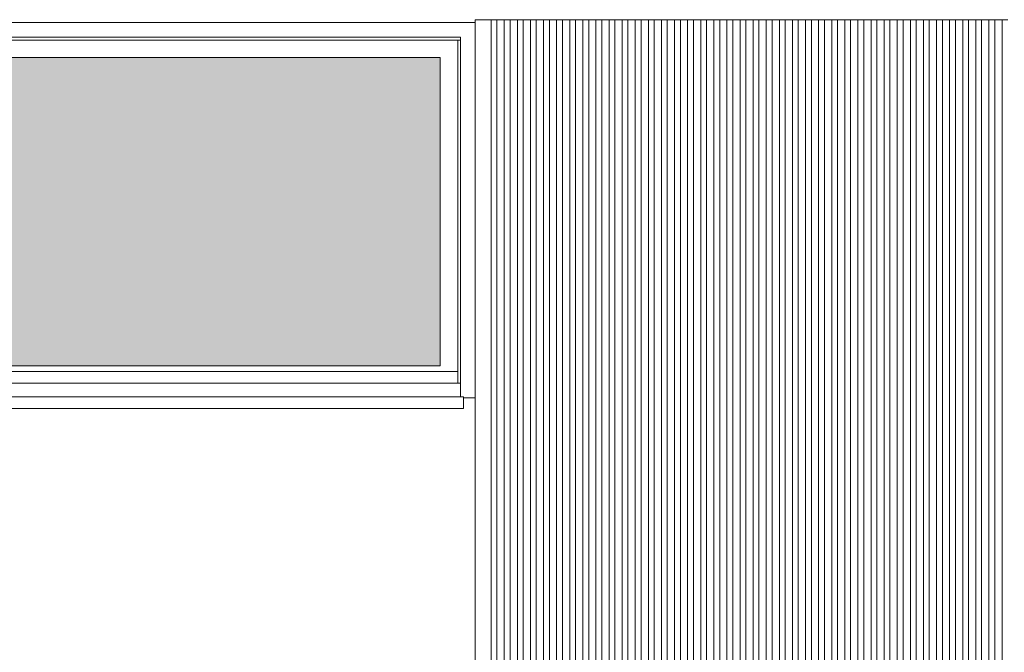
# Model space of a CAD drawing. Header units: millimetres. Extents: x 27350 to 76432, y -300 to 6935.
# Tile 14 of 43: x 53114 to 56496, y 1875 to 4050. Entities that reach past the tile are written whole.
import ezdxf

# ---------------------------------------------------------------- set-up
doc = ezdxf.new("R2010")
doc.units = ezdxf.units.MM
doc.header["$MEASUREMENT"] = 0
doc.layers.add('Nouveau_Charpente _ Bardage.Charp_Couv_Zinc', color=7, linetype='Continuous')
doc.layers.add('Nouveau_Fenêtres ARCHICAD', color=7, linetype='Continuous')

# ---------------------------------------------------------------- blocks, each defined once
blk = doc.blocks.new('Élément de coupe_54')
at = {"layer": 'Nouveau_Fenêtres ARCHICAD', "color": 7, "linetype": 'Continuous', "lineweight": 15}
blk.add_line((54628.3, 2800), (49748.3, 2800), dxfattribs=at)
blk = doc.blocks.new('Élément de coupe_57')
at = {"layer": 'Nouveau_Fenêtres ARCHICAD', "linetype": 'Continuous', "lineweight": 0, "true_color": 0xbbbbbb}
blk.add_hatch(color=9, dxfattribs=at).paths.add_polyline_path([(54558.3, 3920), (49818.3, 3920), (49818.3, 2860.1), (54558.3, 2860.1)])
at = {"layer": 'Nouveau_Fenêtres ARCHICAD', "linetype": 'Continuous', "lineweight": 0, "true_color": 0x9b9b9b}
blk.add_hatch(color=253, dxfattribs=at).paths.add_polyline_path([(49818.3, 3920), (49818.3, 2860.1), (49866.3, 2860.1), (49866.3, 3873.2), (54558.3, 3873.2), (54558.3, 3920)])
at = {"layer": 'Nouveau_Fenêtres ARCHICAD', "color": 21, "linetype": 'Continuous', "lineweight": 15, "true_color": 0xff9954}
for p, q in [((49718.3, 4040), (54678.3, 4040)), ((54628.3, 3990), (49748.3, 3990)), ((49758.3, 3980), (54618.3, 3980)), ((54618.3, 3980), (54628.3, 3980)), ((54618.3, 2800), (54618.3, 3980)), ((54628.3, 2752.8), (54628.3, 3990)), ((54558.3, 3920), (49818.3, 3920)), ((54558.3, 2860), (54558.3, 3920)), ((54558.3, 2860.1), (49818.3, 2860.1)), ((49818.3, 2860), (54558.3, 2860)), ((49758.3, 2840), (54618.3, 2840)), ((49738.3, 2752.8), (54638.3, 2752.8)), ((54638.3, 2750), (54638.3, 2752.8)), ((54638.3, 2712.8), (54638.3, 2750)), ((54678.3, 2750), (54638.3, 2750)), ((49738.3, 2712.8), (54638.3, 2712.8))]:
    blk.add_line(p, q, dxfattribs=at)
blk = doc.blocks.new('Élément de coupe_81')
at = {"layer": 'Nouveau_Charpente _ Bardage.Charp_Couv_Zinc', "color": 15, "linetype": 'Continuous', "lineweight": 15}
blk.add_line((55498.3, 4050), (55518.3, 4050), dxfattribs=at)
blk = doc.blocks.new('Élément de coupe_82')
at = {"layer": 'Nouveau_Charpente _ Bardage.Charp_Couv_Zinc', "color": 33, "linetype": 'Continuous', "lineweight": 15, "true_color": 0xc1976c}
for p, q in [((55518.3, 4050), (55543.3, 4050)), ((55518.3, 3150), (55518.3, 4050)), ((55543.3, 4050), (55543.3, 3150)), ((55518.3, 216), (55518.3, 3150)), ((55543.3, 3150), (55543.3, 216))]:
    blk.add_line(p, q, dxfattribs=at)
blk = doc.blocks.new('Élément de coupe_83')
at = {"layer": 'Nouveau_Charpente _ Bardage.Charp_Couv_Zinc', "color": 33, "linetype": 'Continuous', "lineweight": 15, "true_color": 0xc1976c}
for p, q in [((55473.3, 4050), (55498.3, 4050)), ((55473.3, 3150), (55473.3, 4050)), ((55498.3, 4050), (55498.3, 3150)), ((55473.3, 216), (55473.3, 3150)), ((55498.3, 3150), (55498.3, 216))]:
    blk.add_line(p, q, dxfattribs=at)
blk = doc.blocks.new('Élément de coupe_84')
at = {"layer": 'Nouveau_Charpente _ Bardage.Charp_Couv_Zinc', "color": 15, "linetype": 'Continuous', "lineweight": 15}
blk.add_line((55453.3, 4050), (55473.3, 4050), dxfattribs=at)
blk = doc.blocks.new('Élément de coupe_85')
at = {"layer": 'Nouveau_Charpente _ Bardage.Charp_Couv_Zinc', "color": 33, "linetype": 'Continuous', "lineweight": 15, "true_color": 0xc1976c}
for p, q in [((55428.3, 4050), (55453.3, 4050)), ((55428.3, 3150), (55428.3, 4050)), ((55453.3, 4050), (55453.3, 3150)), ((55428.3, 216), (55428.3, 3150)), ((55453.3, 3150), (55453.3, 216))]:
    blk.add_line(p, q, dxfattribs=at)
blk = doc.blocks.new('Élément de coupe_86')
at = {"layer": 'Nouveau_Charpente _ Bardage.Charp_Couv_Zinc', "color": 15, "linetype": 'Continuous', "lineweight": 15}
blk.add_line((55408.3, 4050), (55428.3, 4050), dxfattribs=at)
blk = doc.blocks.new('Élément de coupe_87')
at = {"layer": 'Nouveau_Charpente _ Bardage.Charp_Couv_Zinc', "color": 33, "linetype": 'Continuous', "lineweight": 15, "true_color": 0xc1976c}
for p, q in [((55383.3, 4050), (55408.3, 4050)), ((55383.3, 3150), (55383.3, 4050)), ((55408.3, 4050), (55408.3, 3150)), ((55383.3, 216), (55383.3, 3150)), ((55408.3, 3150), (55408.3, 216))]:
    blk.add_line(p, q, dxfattribs=at)
blk = doc.blocks.new('Élément de coupe_88')
at = {"layer": 'Nouveau_Charpente _ Bardage.Charp_Couv_Zinc', "color": 15, "linetype": 'Continuous', "lineweight": 15}
blk.add_line((55363.3, 4050), (55383.3, 4050), dxfattribs=at)
blk = doc.blocks.new('Élément de coupe_89')
at = {"layer": 'Nouveau_Charpente _ Bardage.Charp_Couv_Zinc', "color": 33, "linetype": 'Continuous', "lineweight": 15, "true_color": 0xc1976c}
for p, q in [((55338.3, 4050), (55363.3, 4050)), ((55338.3, 3150), (55338.3, 4050)), ((55363.3, 4050), (55363.3, 3150)), ((55338.3, 216), (55338.3, 3150)), ((55363.3, 3150), (55363.3, 216))]:
    blk.add_line(p, q, dxfattribs=at)
blk = doc.blocks.new('Élément de coupe_90')
at = {"layer": 'Nouveau_Charpente _ Bardage.Charp_Couv_Zinc', "color": 15, "linetype": 'Continuous', "lineweight": 15}
blk.add_line((55318.3, 4050), (55338.3, 4050), dxfattribs=at)
blk = doc.blocks.new('Élément de coupe_91')
at = {"layer": 'Nouveau_Charpente _ Bardage.Charp_Couv_Zinc', "color": 33, "linetype": 'Continuous', "lineweight": 15, "true_color": 0xc1976c}
for p, q in [((55293.3, 4050), (55318.3, 4050)), ((55293.3, 3150), (55293.3, 4050)), ((55318.3, 4050), (55318.3, 3150)), ((55293.3, 216), (55293.3, 3150)), ((55318.3, 3150), (55318.3, 216))]:
    blk.add_line(p, q, dxfattribs=at)
blk = doc.blocks.new('Élément de coupe_92')
at = {"layer": 'Nouveau_Charpente _ Bardage.Charp_Couv_Zinc', "color": 15, "linetype": 'Continuous', "lineweight": 15}
blk.add_line((55273.3, 4050), (55293.3, 4050), dxfattribs=at)
blk = doc.blocks.new('Élément de coupe_93')
at = {"layer": 'Nouveau_Charpente _ Bardage.Charp_Couv_Zinc', "color": 33, "linetype": 'Continuous', "lineweight": 15, "true_color": 0xc1976c}
for p, q in [((55248.3, 4050), (55273.3, 4050)), ((55248.3, 3150), (55248.3, 4050)), ((55273.3, 4050), (55273.3, 3150)), ((55248.3, 216), (55248.3, 3150)), ((55273.3, 3150), (55273.3, 216))]:
    blk.add_line(p, q, dxfattribs=at)
blk = doc.blocks.new('Élément de coupe_94')
at = {"layer": 'Nouveau_Charpente _ Bardage.Charp_Couv_Zinc', "color": 15, "linetype": 'Continuous', "lineweight": 15}
blk.add_line((55228.3, 4050), (55248.3, 4050), dxfattribs=at)
blk = doc.blocks.new('Élément de coupe_95')
at = {"layer": 'Nouveau_Charpente _ Bardage.Charp_Couv_Zinc', "color": 33, "linetype": 'Continuous', "lineweight": 15, "true_color": 0xc1976c}
for p, q in [((55203.3, 4050), (55228.3, 4050)), ((55203.3, 3150), (55203.3, 4050)), ((55228.3, 4050), (55228.3, 3150)), ((55203.3, 216), (55203.3, 3150)), ((55228.3, 3150), (55228.3, 216))]:
    blk.add_line(p, q, dxfattribs=at)
blk = doc.blocks.new('Élément de coupe_96')
at = {"layer": 'Nouveau_Charpente _ Bardage.Charp_Couv_Zinc', "color": 15, "linetype": 'Continuous', "lineweight": 15}
blk.add_line((55183.3, 4050), (55203.3, 4050), dxfattribs=at)
blk = doc.blocks.new('Élément de coupe_97')
at = {"layer": 'Nouveau_Charpente _ Bardage.Charp_Couv_Zinc', "color": 33, "linetype": 'Continuous', "lineweight": 15, "true_color": 0xc1976c}
for p, q in [((55158.3, 4050), (55183.3, 4050)), ((55158.3, 3150), (55158.3, 4050)), ((55183.3, 4050), (55183.3, 3150)), ((55158.3, 216), (55158.3, 3150)), ((55183.3, 3150), (55183.3, 216))]:
    blk.add_line(p, q, dxfattribs=at)
blk = doc.blocks.new('Élément de coupe_98')
at = {"layer": 'Nouveau_Charpente _ Bardage.Charp_Couv_Zinc', "color": 15, "linetype": 'Continuous', "lineweight": 15}
blk.add_line((55138.3, 4050), (55158.3, 4050), dxfattribs=at)
blk = doc.blocks.new('Élément de coupe_99')
at = {"layer": 'Nouveau_Charpente _ Bardage.Charp_Couv_Zinc', "color": 33, "linetype": 'Continuous', "lineweight": 15, "true_color": 0xc1976c}
for p, q in [((55113.3, 4050), (55138.3, 4050)), ((55113.3, 3150), (55113.3, 4050)), ((55138.3, 4050), (55138.3, 3150)), ((55113.3, 216), (55113.3, 3150)), ((55138.3, 3150), (55138.3, 216))]:
    blk.add_line(p, q, dxfattribs=at)
blk = doc.blocks.new('Élément de coupe_100')
at = {"layer": 'Nouveau_Charpente _ Bardage.Charp_Couv_Zinc', "color": 15, "linetype": 'Continuous', "lineweight": 15}
blk.add_line((55093.3, 4050), (55113.3, 4050), dxfattribs=at)
blk = doc.blocks.new('Élément de coupe_101')
at = {"layer": 'Nouveau_Charpente _ Bardage.Charp_Couv_Zinc', "color": 33, "linetype": 'Continuous', "lineweight": 15, "true_color": 0xc1976c}
for p, q in [((55068.3, 4050), (55093.3, 4050)), ((55068.3, 3150), (55068.3, 4050)), ((55093.3, 4050), (55093.3, 3150)), ((55068.3, 216), (55068.3, 3150)), ((55093.3, 3150), (55093.3, 216))]:
    blk.add_line(p, q, dxfattribs=at)
blk = doc.blocks.new('Élément de coupe_102')
at = {"layer": 'Nouveau_Charpente _ Bardage.Charp_Couv_Zinc', "color": 15, "linetype": 'Continuous', "lineweight": 15}
blk.add_line((55048.3, 4050), (55068.3, 4050), dxfattribs=at)
blk = doc.blocks.new('Élément de coupe_103')
at = {"layer": 'Nouveau_Charpente _ Bardage.Charp_Couv_Zinc', "color": 33, "linetype": 'Continuous', "lineweight": 15, "true_color": 0xc1976c}
for p, q in [((55023.3, 4050), (55048.3, 4050)), ((55023.3, 3150), (55023.3, 4050)), ((55048.3, 4050), (55048.3, 3150)), ((55023.3, 216), (55023.3, 3150)), ((55048.3, 3150), (55048.3, 216))]:
    blk.add_line(p, q, dxfattribs=at)
blk = doc.blocks.new('Élément de coupe_104')
at = {"layer": 'Nouveau_Charpente _ Bardage.Charp_Couv_Zinc', "color": 15, "linetype": 'Continuous', "lineweight": 15}
blk.add_line((55003.3, 4050), (55023.3, 4050), dxfattribs=at)
blk = doc.blocks.new('Élément de coupe_105')
at = {"layer": 'Nouveau_Charpente _ Bardage.Charp_Couv_Zinc', "color": 33, "linetype": 'Continuous', "lineweight": 15, "true_color": 0xc1976c}
for p, q in [((54978.3, 4050), (55003.3, 4050)), ((54978.3, 3150), (54978.3, 4050)), ((55003.3, 4050), (55003.3, 3150)), ((54978.3, 216), (54978.3, 3150)), ((55003.3, 3150), (55003.3, 216))]:
    blk.add_line(p, q, dxfattribs=at)
blk = doc.blocks.new('Élément de coupe_106')
at = {"layer": 'Nouveau_Charpente _ Bardage.Charp_Couv_Zinc', "color": 15, "linetype": 'Continuous', "lineweight": 15}
blk.add_line((54958.3, 4050), (54978.3, 4050), dxfattribs=at)
blk = doc.blocks.new('Élément de coupe_107')
at = {"layer": 'Nouveau_Charpente _ Bardage.Charp_Couv_Zinc', "color": 33, "linetype": 'Continuous', "lineweight": 15, "true_color": 0xc1976c}
for p, q in [((54933.3, 4050), (54958.3, 4050)), ((54933.3, 3150), (54933.3, 4050)), ((54958.3, 4050), (54958.3, 3150)), ((54933.3, 216), (54933.3, 3150)), ((54958.3, 3150), (54958.3, 216))]:
    blk.add_line(p, q, dxfattribs=at)
blk = doc.blocks.new('Élément de coupe_108')
at = {"layer": 'Nouveau_Charpente _ Bardage.Charp_Couv_Zinc', "color": 15, "linetype": 'Continuous', "lineweight": 15}
blk.add_line((54913.3, 4050), (54933.3, 4050), dxfattribs=at)
blk = doc.blocks.new('Élément de coupe_109')
at = {"layer": 'Nouveau_Charpente _ Bardage.Charp_Couv_Zinc', "color": 33, "linetype": 'Continuous', "lineweight": 15, "true_color": 0xc1976c}
for p, q in [((54888.3, 4050), (54913.3, 4050)), ((54888.3, 3150), (54888.3, 4050)), ((54913.3, 4050), (54913.3, 3150)), ((54888.3, 216), (54888.3, 3150)), ((54913.3, 3150), (54913.3, 216))]:
    blk.add_line(p, q, dxfattribs=at)
blk = doc.blocks.new('Élément de coupe_110')
at = {"layer": 'Nouveau_Charpente _ Bardage.Charp_Couv_Zinc', "color": 15, "linetype": 'Continuous', "lineweight": 15}
blk.add_line((54868.3, 4050), (54888.3, 4050), dxfattribs=at)
blk = doc.blocks.new('Élément de coupe_111')
at = {"layer": 'Nouveau_Charpente _ Bardage.Charp_Couv_Zinc', "color": 33, "linetype": 'Continuous', "lineweight": 15, "true_color": 0xc1976c}
for p, q in [((54843.3, 4050), (54868.3, 4050)), ((54843.3, 3150), (54843.3, 4050)), ((54868.3, 4050), (54868.3, 3150)), ((54843.3, 216), (54843.3, 3150)), ((54868.3, 3150), (54868.3, 216))]:
    blk.add_line(p, q, dxfattribs=at)
blk = doc.blocks.new('Élément de coupe_112')
at = {"layer": 'Nouveau_Charpente _ Bardage.Charp_Couv_Zinc', "color": 15, "linetype": 'Continuous', "lineweight": 15}
blk.add_line((54823.3, 4050), (54843.3, 4050), dxfattribs=at)
blk = doc.blocks.new('Élément de coupe_113')
at = {"layer": 'Nouveau_Charpente _ Bardage.Charp_Couv_Zinc', "color": 33, "linetype": 'Continuous', "lineweight": 15, "true_color": 0xc1976c}
for p, q in [((54798.3, 4050), (54823.3, 4050)), ((54798.3, 3150), (54798.3, 4050)), ((54823.3, 4050), (54823.3, 3150)), ((54798.3, 216), (54798.3, 3150)), ((54823.3, 3150), (54823.3, 216))]:
    blk.add_line(p, q, dxfattribs=at)
blk = doc.blocks.new('Élément de coupe_114')
at = {"layer": 'Nouveau_Charpente _ Bardage.Charp_Couv_Zinc', "color": 15, "linetype": 'Continuous', "lineweight": 15}
blk.add_line((54778.3, 4050), (54798.3, 4050), dxfattribs=at)
blk = doc.blocks.new('Élément de coupe_115')
at = {"layer": 'Nouveau_Charpente _ Bardage.Charp_Couv_Zinc', "color": 33, "linetype": 'Continuous', "lineweight": 15, "true_color": 0xc1976c}
for p, q in [((54753.3, 4050), (54778.3, 4050)), ((54753.3, 3150), (54753.3, 4050)), ((54778.3, 4050), (54778.3, 3150)), ((54753.3, 216), (54753.3, 3150)), ((54778.3, 3150), (54778.3, 216))]:
    blk.add_line(p, q, dxfattribs=at)
blk = doc.blocks.new('Élément de coupe_116')
at = {"layer": 'Nouveau_Charpente _ Bardage.Charp_Couv_Zinc', "color": 15, "linetype": 'Continuous', "lineweight": 15}
blk.add_line((56398.3, 4050), (56418.3, 4050), dxfattribs=at)
blk = doc.blocks.new('Élément de coupe_117')
at = {"layer": 'Nouveau_Charpente _ Bardage.Charp_Couv_Zinc', "color": 15, "linetype": 'Continuous', "lineweight": 15}
blk.add_line((54733.3, 4050), (54753.3, 4050), dxfattribs=at)
blk = doc.blocks.new('Élément de coupe_119')
at = {"layer": 'Nouveau_Charpente _ Bardage.Charp_Couv_Zinc', "color": 33, "linetype": 'Continuous', "lineweight": 15, "true_color": 0xc1976c}
for p, q in [((54708.3, 4050), (54733.3, 4050)), ((54733.3, 4050), (54733.3, 3150)), ((54733.3, 3150), (54733.3, 216))]:
    blk.add_line(p, q, dxfattribs=at)
blk = doc.blocks.new('Élément de coupe_123')
at = {"layer": 'Nouveau_Charpente _ Bardage.Charp_Couv_Zinc', "color": 15, "linetype": 'Continuous', "lineweight": 15}
blk.add_line((56488.3, 4050), (56508.3, 4050), dxfattribs=at)
blk = doc.blocks.new('Élément de coupe_124')
at = {"layer": 'Nouveau_Charpente _ Bardage.Charp_Couv_Zinc', "color": 15, "linetype": 'Continuous', "lineweight": 15}
blk.add_line((55543.3, 4050), (55563.3, 4050), dxfattribs=at)
blk = doc.blocks.new('Élément de coupe_125')
at = {"layer": 'Nouveau_Charpente _ Bardage.Charp_Couv_Zinc', "color": 33, "linetype": 'Continuous', "lineweight": 15, "true_color": 0xc1976c}
for p, q in [((56463.3, 4050), (56488.3, 4050)), ((56463.3, 3150), (56463.3, 4050)), ((56488.3, 4050), (56488.3, 3150)), ((56463.3, 216), (56463.3, 3150)), ((56488.3, 3150), (56488.3, 216))]:
    blk.add_line(p, q, dxfattribs=at)
blk = doc.blocks.new('Élément de coupe_126')
at = {"layer": 'Nouveau_Charpente _ Bardage.Charp_Couv_Zinc', "color": 33, "linetype": 'Continuous', "lineweight": 15, "true_color": 0xc1976c}
for p, q in [((55563.3, 4050), (55588.3, 4050)), ((55563.3, 3150), (55563.3, 4050)), ((55588.3, 4050), (55588.3, 3150)), ((55563.3, 216), (55563.3, 3150)), ((55588.3, 3150), (55588.3, 216))]:
    blk.add_line(p, q, dxfattribs=at)
blk = doc.blocks.new('Élément de coupe_127')
at = {"layer": 'Nouveau_Charpente _ Bardage.Charp_Couv_Zinc', "color": 15, "linetype": 'Continuous', "lineweight": 15}
blk.add_line((56443.3, 4050), (56463.3, 4050), dxfattribs=at)
blk = doc.blocks.new('Élément de coupe_128')
at = {"layer": 'Nouveau_Charpente _ Bardage.Charp_Couv_Zinc', "color": 15, "linetype": 'Continuous', "lineweight": 15}
blk.add_line((55588.3, 4050), (55608.3, 4050), dxfattribs=at)
blk = doc.blocks.new('Élément de coupe_129')
at = {"layer": 'Nouveau_Charpente _ Bardage.Charp_Couv_Zinc', "color": 33, "linetype": 'Continuous', "lineweight": 15, "true_color": 0xc1976c}
for p, q in [((56418.3, 4050), (56443.3, 4050)), ((56418.3, 3150), (56418.3, 4050)), ((56443.3, 4050), (56443.3, 3150)), ((56418.3, 216), (56418.3, 3150)), ((56443.3, 3150), (56443.3, 216))]:
    blk.add_line(p, q, dxfattribs=at)
blk = doc.blocks.new('Élément de coupe_130')
at = {"layer": 'Nouveau_Charpente _ Bardage.Charp_Couv_Zinc', "color": 33, "linetype": 'Continuous', "lineweight": 15, "true_color": 0xc1976c}
for p, q in [((55608.3, 4050), (55633.3, 4050)), ((55608.3, 3150), (55608.3, 4050)), ((55633.3, 4050), (55633.3, 3150)), ((55608.3, 216), (55608.3, 3150)), ((55633.3, 3150), (55633.3, 216))]:
    blk.add_line(p, q, dxfattribs=at)
blk = doc.blocks.new('Élément de coupe_131')
at = {"layer": 'Nouveau_Charpente _ Bardage.Charp_Couv_Zinc', "color": 15, "linetype": 'Continuous', "lineweight": 15}
blk.add_line((55633.3, 4050), (55653.3, 4050), dxfattribs=at)
blk = doc.blocks.new('Élément de coupe_132')
at = {"layer": 'Nouveau_Charpente _ Bardage.Charp_Couv_Zinc', "color": 33, "linetype": 'Continuous', "lineweight": 15, "true_color": 0xc1976c}
for p, q in [((56373.3, 4050), (56398.3, 4050)), ((56373.3, 3150), (56373.3, 4050)), ((56398.3, 4050), (56398.3, 3150)), ((56373.3, 216), (56373.3, 3150)), ((56398.3, 3150), (56398.3, 216))]:
    blk.add_line(p, q, dxfattribs=at)
blk = doc.blocks.new('Élément de coupe_133')
at = {"layer": 'Nouveau_Charpente _ Bardage.Charp_Couv_Zinc', "color": 33, "linetype": 'Continuous', "lineweight": 15, "true_color": 0xc1976c}
for p, q in [((55653.3, 4050), (55678.3, 4050)), ((55653.3, 3150), (55653.3, 4050)), ((55678.3, 4050), (55678.3, 3150)), ((55653.3, 216), (55653.3, 3150)), ((55678.3, 3150), (55678.3, 216))]:
    blk.add_line(p, q, dxfattribs=at)
blk = doc.blocks.new('Élément de coupe_134')
at = {"layer": 'Nouveau_Charpente _ Bardage.Charp_Couv_Zinc', "color": 15, "linetype": 'Continuous', "lineweight": 15}
blk.add_line((56353.3, 4050), (56373.3, 4050), dxfattribs=at)
blk = doc.blocks.new('Élément de coupe_135')
at = {"layer": 'Nouveau_Charpente _ Bardage.Charp_Couv_Zinc', "color": 15, "linetype": 'Continuous', "lineweight": 15}
blk.add_line((55678.3, 4050), (55698.3, 4050), dxfattribs=at)
blk = doc.blocks.new('Élément de coupe_136')
at = {"layer": 'Nouveau_Charpente _ Bardage.Charp_Couv_Zinc', "color": 33, "linetype": 'Continuous', "lineweight": 15, "true_color": 0xc1976c}
for p, q in [((56328.3, 4050), (56353.3, 4050)), ((56328.3, 3150), (56328.3, 4050)), ((56353.3, 4050), (56353.3, 3150)), ((56328.3, 216), (56328.3, 3150)), ((56353.3, 3150), (56353.3, 216))]:
    blk.add_line(p, q, dxfattribs=at)
blk = doc.blocks.new('Élément de coupe_137')
at = {"layer": 'Nouveau_Charpente _ Bardage.Charp_Couv_Zinc', "color": 33, "linetype": 'Continuous', "lineweight": 15, "true_color": 0xc1976c}
for p, q in [((55698.3, 4050), (55723.3, 4050)), ((55698.3, 3150), (55698.3, 4050)), ((55723.3, 4050), (55723.3, 3150)), ((55698.3, 216), (55698.3, 3150)), ((55723.3, 3150), (55723.3, 216))]:
    blk.add_line(p, q, dxfattribs=at)
blk = doc.blocks.new('Élément de coupe_138')
at = {"layer": 'Nouveau_Charpente _ Bardage.Charp_Couv_Zinc', "color": 15, "linetype": 'Continuous', "lineweight": 15}
blk.add_line((56308.3, 4050), (56328.3, 4050), dxfattribs=at)
blk = doc.blocks.new('Élément de coupe_139')
at = {"layer": 'Nouveau_Charpente _ Bardage.Charp_Couv_Zinc', "color": 15, "linetype": 'Continuous', "lineweight": 15}
blk.add_line((55723.3, 4050), (55743.3, 4050), dxfattribs=at)
blk = doc.blocks.new('Élément de coupe_140')
at = {"layer": 'Nouveau_Charpente _ Bardage.Charp_Couv_Zinc', "color": 33, "linetype": 'Continuous', "lineweight": 15, "true_color": 0xc1976c}
for p, q in [((56283.3, 4050), (56308.3, 4050)), ((56283.3, 3150), (56283.3, 4050)), ((56308.3, 4050), (56308.3, 3150)), ((56283.3, 216), (56283.3, 3150)), ((56308.3, 3150), (56308.3, 216))]:
    blk.add_line(p, q, dxfattribs=at)
blk = doc.blocks.new('Élément de coupe_141')
at = {"layer": 'Nouveau_Charpente _ Bardage.Charp_Couv_Zinc', "color": 33, "linetype": 'Continuous', "lineweight": 15, "true_color": 0xc1976c}
for p, q in [((55743.3, 4050), (55768.3, 4050)), ((55743.3, 3150), (55743.3, 4050)), ((55768.3, 4050), (55768.3, 3150)), ((55743.3, 216), (55743.3, 3150)), ((55768.3, 3150), (55768.3, 216))]:
    blk.add_line(p, q, dxfattribs=at)
blk = doc.blocks.new('Élément de coupe_142')
at = {"layer": 'Nouveau_Charpente _ Bardage.Charp_Couv_Zinc', "color": 15, "linetype": 'Continuous', "lineweight": 15}
blk.add_line((56263.3, 4050), (56283.3, 4050), dxfattribs=at)
blk = doc.blocks.new('Élément de coupe_143')
at = {"layer": 'Nouveau_Charpente _ Bardage.Charp_Couv_Zinc', "color": 15, "linetype": 'Continuous', "lineweight": 15}
blk.add_line((55768.3, 4050), (55788.3, 4050), dxfattribs=at)
blk = doc.blocks.new('Élément de coupe_144')
at = {"layer": 'Nouveau_Charpente _ Bardage.Charp_Couv_Zinc', "color": 33, "linetype": 'Continuous', "lineweight": 15, "true_color": 0xc1976c}
for p, q in [((56238.3, 4050), (56263.3, 4050)), ((56238.3, 3150), (56238.3, 4050)), ((56263.3, 4050), (56263.3, 3150)), ((56238.3, 216), (56238.3, 3150)), ((56263.3, 3150), (56263.3, 216))]:
    blk.add_line(p, q, dxfattribs=at)
blk = doc.blocks.new('Élément de coupe_145')
at = {"layer": 'Nouveau_Charpente _ Bardage.Charp_Couv_Zinc', "color": 33, "linetype": 'Continuous', "lineweight": 15, "true_color": 0xc1976c}
for p, q in [((55788.3, 4050), (55813.3, 4050)), ((55788.3, 3150), (55788.3, 4050)), ((55813.3, 4050), (55813.3, 3150)), ((55788.3, 216), (55788.3, 3150)), ((55813.3, 3150), (55813.3, 216))]:
    blk.add_line(p, q, dxfattribs=at)
blk = doc.blocks.new('Élément de coupe_146')
at = {"layer": 'Nouveau_Charpente _ Bardage.Charp_Couv_Zinc', "color": 15, "linetype": 'Continuous', "lineweight": 15}
blk.add_line((56218.3, 4050), (56238.3, 4050), dxfattribs=at)
blk = doc.blocks.new('Élément de coupe_147')
at = {"layer": 'Nouveau_Charpente _ Bardage.Charp_Couv_Zinc', "color": 15, "linetype": 'Continuous', "lineweight": 15}
blk.add_line((55813.3, 4050), (55833.3, 4050), dxfattribs=at)
blk = doc.blocks.new('Élément de coupe_148')
at = {"layer": 'Nouveau_Charpente _ Bardage.Charp_Couv_Zinc', "color": 33, "linetype": 'Continuous', "lineweight": 15, "true_color": 0xc1976c}
for p, q in [((56193.3, 4050), (56218.3, 4050)), ((56193.3, 3150), (56193.3, 4050)), ((56218.3, 4050), (56218.3, 3150)), ((56193.3, 216), (56193.3, 3150)), ((56218.3, 3150), (56218.3, 216))]:
    blk.add_line(p, q, dxfattribs=at)
blk = doc.blocks.new('Élément de coupe_149')
at = {"layer": 'Nouveau_Charpente _ Bardage.Charp_Couv_Zinc', "color": 33, "linetype": 'Continuous', "lineweight": 15, "true_color": 0xc1976c}
for p, q in [((55833.3, 4050), (55858.3, 4050)), ((55833.3, 3150), (55833.3, 4050)), ((55858.3, 4050), (55858.3, 3150)), ((55833.3, 216), (55833.3, 3150)), ((55858.3, 3150), (55858.3, 216))]:
    blk.add_line(p, q, dxfattribs=at)
blk = doc.blocks.new('Élément de coupe_150')
at = {"layer": 'Nouveau_Charpente _ Bardage.Charp_Couv_Zinc', "color": 15, "linetype": 'Continuous', "lineweight": 15}
blk.add_line((56173.3, 4050), (56193.3, 4050), dxfattribs=at)
blk = doc.blocks.new('Élément de coupe_151')
at = {"layer": 'Nouveau_Charpente _ Bardage.Charp_Couv_Zinc', "color": 15, "linetype": 'Continuous', "lineweight": 15}
blk.add_line((55858.3, 4050), (55878.3, 4050), dxfattribs=at)
blk = doc.blocks.new('Élément de coupe_152')
at = {"layer": 'Nouveau_Charpente _ Bardage.Charp_Couv_Zinc', "color": 33, "linetype": 'Continuous', "lineweight": 15, "true_color": 0xc1976c}
for p, q in [((56148.3, 4050), (56173.3, 4050)), ((56148.3, 3150), (56148.3, 4050)), ((56173.3, 4050), (56173.3, 3150)), ((56148.3, 216), (56148.3, 3150)), ((56173.3, 3150), (56173.3, 216))]:
    blk.add_line(p, q, dxfattribs=at)
blk = doc.blocks.new('Élément de coupe_153')
at = {"layer": 'Nouveau_Charpente _ Bardage.Charp_Couv_Zinc', "color": 33, "linetype": 'Continuous', "lineweight": 15, "true_color": 0xc1976c}
for p, q in [((55878.3, 4050), (55903.3, 4050)), ((55878.3, 3150), (55878.3, 4050)), ((55903.3, 4050), (55903.3, 3150)), ((55878.3, 216), (55878.3, 3150)), ((55903.3, 3150), (55903.3, 216))]:
    blk.add_line(p, q, dxfattribs=at)
blk = doc.blocks.new('Élément de coupe_154')
at = {"layer": 'Nouveau_Charpente _ Bardage.Charp_Couv_Zinc', "color": 15, "linetype": 'Continuous', "lineweight": 15}
blk.add_line((56128.3, 4050), (56148.3, 4050), dxfattribs=at)
blk = doc.blocks.new('Élément de coupe_155')
at = {"layer": 'Nouveau_Charpente _ Bardage.Charp_Couv_Zinc', "color": 15, "linetype": 'Continuous', "lineweight": 15}
blk.add_line((55903.3, 4050), (55923.3, 4050), dxfattribs=at)
blk = doc.blocks.new('Élément de coupe_156')
at = {"layer": 'Nouveau_Charpente _ Bardage.Charp_Couv_Zinc', "color": 33, "linetype": 'Continuous', "lineweight": 15, "true_color": 0xc1976c}
for p, q in [((56103.3, 4050), (56128.3, 4050)), ((56103.3, 3150), (56103.3, 4050)), ((56128.3, 4050), (56128.3, 3150)), ((56103.3, 216), (56103.3, 3150)), ((56128.3, 3150), (56128.3, 216))]:
    blk.add_line(p, q, dxfattribs=at)
blk = doc.blocks.new('Élément de coupe_157')
at = {"layer": 'Nouveau_Charpente _ Bardage.Charp_Couv_Zinc', "color": 33, "linetype": 'Continuous', "lineweight": 15, "true_color": 0xc1976c}
for p, q in [((55923.3, 4050), (55948.3, 4050)), ((55923.3, 3150), (55923.3, 4050)), ((55948.3, 4050), (55948.3, 3150)), ((55923.3, 216), (55923.3, 3150)), ((55948.3, 3150), (55948.3, 216))]:
    blk.add_line(p, q, dxfattribs=at)
blk = doc.blocks.new('Élément de coupe_158')
at = {"layer": 'Nouveau_Charpente _ Bardage.Charp_Couv_Zinc', "color": 15, "linetype": 'Continuous', "lineweight": 15}
blk.add_line((56083.3, 4050), (56103.3, 4050), dxfattribs=at)
blk = doc.blocks.new('Élément de coupe_159')
at = {"layer": 'Nouveau_Charpente _ Bardage.Charp_Couv_Zinc', "color": 15, "linetype": 'Continuous', "lineweight": 15}
blk.add_line((55948.3, 4050), (55968.3, 4050), dxfattribs=at)
blk = doc.blocks.new('Élément de coupe_160')
at = {"layer": 'Nouveau_Charpente _ Bardage.Charp_Couv_Zinc', "color": 33, "linetype": 'Continuous', "lineweight": 15, "true_color": 0xc1976c}
for p, q in [((56058.3, 4050), (56083.3, 4050)), ((56058.3, 3150), (56058.3, 4050)), ((56083.3, 4050), (56083.3, 3150)), ((56058.3, 216), (56058.3, 3150)), ((56083.3, 3150), (56083.3, 216))]:
    blk.add_line(p, q, dxfattribs=at)
blk = doc.blocks.new('Élément de coupe_161')
at = {"layer": 'Nouveau_Charpente _ Bardage.Charp_Couv_Zinc', "color": 33, "linetype": 'Continuous', "lineweight": 15, "true_color": 0xc1976c}
for p, q in [((55968.3, 4050), (55993.3, 4050)), ((55968.3, 3150), (55968.3, 4050)), ((55993.3, 4050), (55993.3, 3150)), ((55968.3, 216), (55968.3, 3150)), ((55993.3, 3150), (55993.3, 216))]:
    blk.add_line(p, q, dxfattribs=at)
blk = doc.blocks.new('Élément de coupe_162')
at = {"layer": 'Nouveau_Charpente _ Bardage.Charp_Couv_Zinc', "color": 15, "linetype": 'Continuous', "lineweight": 15}
blk.add_line((56038.3, 4050), (56058.3, 4050), dxfattribs=at)
blk = doc.blocks.new('Élément de coupe_163')
at = {"layer": 'Nouveau_Charpente _ Bardage.Charp_Couv_Zinc', "color": 15, "linetype": 'Continuous', "lineweight": 15}
blk.add_line((55993.3, 4050), (56013.3, 4050), dxfattribs=at)
blk = doc.blocks.new('Élément de coupe_164')
at = {"layer": 'Nouveau_Charpente _ Bardage.Charp_Couv_Zinc', "color": 33, "linetype": 'Continuous', "lineweight": 15, "true_color": 0xc1976c}
for p, q in [((56013.3, 4050), (56038.3, 4050)), ((56013.3, 3150), (56013.3, 4050)), ((56038.3, 4050), (56038.3, 3150)), ((56013.3, 216), (56013.3, 3150)), ((56038.3, 3150), (56038.3, 216))]:
    blk.add_line(p, q, dxfattribs=at)
blk = doc.blocks.new('Élément de coupe_165')
at = {"layer": 'Nouveau_Charpente _ Bardage.Charp_Couv_Zinc', "color": 33, "linetype": 'Continuous', "lineweight": 15, "true_color": 0xc1976c}
for p, q in [((54678.3, 4050), (54708.3, 4050)), ((54678.3, 3150), (54678.3, 4050)), ((54678.3, 216), (54678.3, 3150))]:
    blk.add_line(p, q, dxfattribs=at)

msp = doc.modelspace()

# ---------------------------------------------------------------- block references
at = {"layer": 'Nouveau_Charpente _ Bardage.Charp_Couv_Zinc', "lineweight": 0}
for name in ['Élément de coupe_165', 'Élément de coupe_119', 'Élément de coupe_117', 'Élément de coupe_115', 'Élément de coupe_114', 'Élément de coupe_113', 'Élément de coupe_112', 'Élément de coupe_111', 'Élément de coupe_110', 'Élément de coupe_109', 'Élément de coupe_108', 'Élément de coupe_107', 'Élément de coupe_106', 'Élément de coupe_105', 'Élément de coupe_104', 'Élément de coupe_103', 'Élément de coupe_102', 'Élément de coupe_101', 'Élément de coupe_100', 'Élément de coupe_99', 'Élément de coupe_98', 'Élément de coupe_97', 'Élément de coupe_96', 'Élément de coupe_95', 'Élément de coupe_94', 'Élément de coupe_93', 'Élément de coupe_92', 'Élément de coupe_91', 'Élément de coupe_90', 'Élément de coupe_89', 'Élément de coupe_88', 'Élément de coupe_87', 'Élément de coupe_86', 'Élément de coupe_85', 'Élément de coupe_84', 'Élément de coupe_83', 'Élément de coupe_81', 'Élément de coupe_82', 'Élément de coupe_124', 'Élément de coupe_126', 'Élément de coupe_128', 'Élément de coupe_130', 'Élément de coupe_131', 'Élément de coupe_133', 'Élément de coupe_135', 'Élément de coupe_137', 'Élément de coupe_139', 'Élément de coupe_141', 'Élément de coupe_143', 'Élément de coupe_145', 'Élément de coupe_147', 'Élément de coupe_149', 'Élément de coupe_151', 'Élément de coupe_153', 'Élément de coupe_155', 'Élément de coupe_157', 'Élément de coupe_159', 'Élément de coupe_161', 'Élément de coupe_163', 'Élément de coupe_164', 'Élément de coupe_162', 'Élément de coupe_160', 'Élément de coupe_158', 'Élément de coupe_156', 'Élément de coupe_154', 'Élément de coupe_152', 'Élément de coupe_150', 'Élément de coupe_148', 'Élément de coupe_146', 'Élément de coupe_144', 'Élément de coupe_142', 'Élément de coupe_140', 'Élément de coupe_138', 'Élément de coupe_136', 'Élément de coupe_134', 'Élément de coupe_132', 'Élément de coupe_116', 'Élément de coupe_129', 'Élément de coupe_127', 'Élément de coupe_125', 'Élément de coupe_123']:
    msp.add_blockref(name, (0, 0), dxfattribs=at)
at = {"layer": 'Nouveau_Fenêtres ARCHICAD', "lineweight": 0}
for name in ['Élément de coupe_57', 'Élément de coupe_54']:
    msp.add_blockref(name, (0, 0), dxfattribs=at)

doc.saveas('drawing.dxf')
